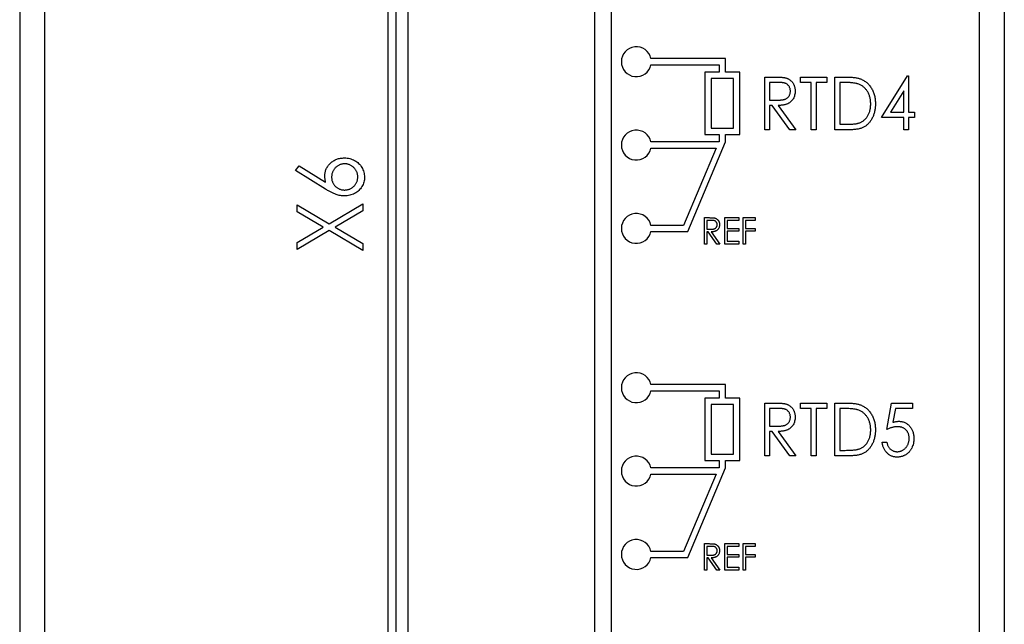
# Paper-space layout 'Sheet2' of a CAD drawing. Header units: millimetres. Extents: x 0 to 420, y 0 to 297.
# Tile 17 of 19: x 278 to 317, y 146 to 171. Entities that reach past the tile are written whole.
import ezdxf

# ---------------------------------------------------------------- set-up
doc = ezdxf.new("R2010")
doc.units = ezdxf.units.MM

psp = doc.layouts.new('Sheet2')

# ---------------------------------------------------------------- linework, layer by layer
at = {"color": 7, "linetype": 'Continuous', "lineweight": 25}
for p, q in [((278.717, 214.821), (278.717, 96.421)), ((316.317, 96.421), (316.317, 214.821)), ((293.347, 111.558), (293.347, 206.558)), ((292.517, 206.021), (292.517, 112.121)), ((292.85, 206.058), (292.85, 112.058)), ((300.85, 112.058), (300.85, 206.058)), ((301.517, 112.121), (301.517, 206.021)), ((277.717, 184.621), (277.717, 95.221)), ((317.317, 184.621), (317.317, 95.221)), ((306.104, 168.946), (303.104, 168.946)), ((303.104, 168.696), (305.854, 168.696)), ((305.854, 168.696), (305.854, 168.396)), ((306.104, 168.396), (306.104, 168.946)), ((305.279, 168.396), (305.279, 165.896)), ((305.854, 168.396), (305.279, 168.396)), ((306.679, 168.396), (306.104, 168.396)), ((306.679, 165.896), (306.679, 168.396)), ((306.429, 168.146), (305.529, 168.146)), ((305.529, 168.146), (305.529, 166.146)), ((306.429, 166.146), (306.429, 168.146)), ((307.683, 168.205), (308.072, 168.205)), ((307.683, 166.088), (307.683, 168.205)), ((308.225, 167.988), (307.873, 167.988)), ((307.873, 167.988), (307.873, 167.282)), ((309.122, 167.988), (309.122, 168.205)), ((309.122, 168.205), (310.18, 168.205)), ((309.556, 167.988), (309.122, 167.988)), ((309.556, 166.088), (309.556, 167.988)), ((310.18, 167.988), (309.746, 167.988)), ((309.746, 167.988), (309.746, 166.088)), ((310.18, 168.205), (310.18, 167.988)), ((310.506, 166.088), (310.506, 168.205)), ((310.506, 168.205), (310.906, 168.205)), ((310.832, 167.988), (310.696, 167.988)), ((310.696, 167.988), (310.696, 166.305)), ((312.378, 166.576), (313.425, 168.259)), ((313.425, 168.259), (313.463, 168.259)), ((313.463, 168.259), (313.463, 166.794)), ((313.274, 167.649), (312.741, 166.794)), ((313.274, 166.794), (313.274, 167.649)), ((307.873, 167.282), (308.217, 167.279)), ((307.987, 167.065), (307.873, 167.065)), ((307.873, 167.065), (307.873, 166.088)), ((308.692, 166.088), (307.987, 167.065)), ((308.227, 167.065), (308.932, 166.088)), ((312.741, 166.794), (313.274, 166.794)), ((313.463, 166.794), (313.708, 166.794)), ((313.708, 166.794), (313.708, 166.576)), ((313.274, 166.576), (312.378, 166.576)), ((313.274, 166.088), (313.274, 166.576)), ((313.463, 166.576), (313.463, 166.088)), ((313.708, 166.576), (313.463, 166.576)), ((305.529, 166.146), (306.429, 166.146)), ((307.873, 166.088), (307.683, 166.088)), ((308.932, 166.088), (308.692, 166.088)), ((309.746, 166.088), (309.556, 166.088)), ((311.12, 166.088), (310.506, 166.088)), ((310.696, 166.305), (310.919, 166.305)), ((313.463, 166.088), (313.274, 166.088)), ((305.854, 165.596), (303.104, 165.596)), ((304.583, 161.996), (306.104, 165.596)), ((305.279, 165.896), (305.854, 165.896)), ((305.854, 165.896), (305.854, 165.596)), ((306.104, 165.896), (306.679, 165.896)), ((306.104, 165.596), (306.104, 165.896)), ((303.104, 165.346), (305.727, 165.346)), ((305.727, 165.346), (304.417, 162.246)), ((288.804, 164.445), (288.954, 164.638)), ((290.011, 163.705), (288.804, 164.445)), ((288.954, 164.638), (290.022, 163.983)), ((288.872, 163.072), (290.165, 162.313)), ((288.872, 162.791), (288.872, 163.072)), ((289.926, 162.173), (288.872, 162.791)), ((290.165, 162.313), (291.517, 163.106)), ((291.517, 162.825), (290.405, 162.173)), ((291.517, 163.106), (291.517, 162.825)), ((305.254, 161.496), (305.254, 162.555)), ((305.254, 162.555), (305.448, 162.555)), ((305.349, 162.446), (305.349, 162.093)), ((305.525, 162.446), (305.349, 162.446)), ((306.082, 161.496), (306.082, 162.555)), ((306.082, 162.555), (306.638, 162.555)), ((306.638, 162.446), (306.176, 162.446)), ((306.176, 162.446), (306.176, 162.12)), ((306.638, 162.555), (306.638, 162.446)), ((306.814, 161.496), (306.814, 162.555)), ((306.814, 162.555), (307.303, 162.555)), ((306.909, 162.446), (306.909, 162.12)), ((307.303, 162.446), (306.909, 162.446)), ((307.303, 162.555), (307.303, 162.446)), ((288.872, 161.554), (289.926, 162.173)), ((290.165, 162.033), (288.872, 161.274)), ((291.517, 161.24), (290.165, 162.033)), ((290.405, 162.173), (291.517, 161.52)), ((304.417, 162.246), (303.104, 162.246)), ((303.104, 161.996), (304.583, 161.996)), ((305.349, 162.093), (305.521, 162.092)), ((305.406, 161.985), (305.349, 161.985)), ((305.349, 161.985), (305.349, 161.496)), ((305.758, 161.496), (305.406, 161.985)), ((305.525, 161.985), (305.878, 161.496)), ((306.176, 162.12), (306.638, 162.12)), ((306.638, 162.012), (306.176, 162.012)), ((306.176, 162.012), (306.176, 161.605)), ((306.638, 162.12), (306.638, 162.012)), ((306.909, 162.12), (307.303, 162.12)), ((306.909, 162.012), (306.909, 161.496)), ((307.303, 162.012), (306.909, 162.012)), ((307.303, 162.12), (307.303, 162.012)), ((306.176, 161.605), (306.638, 161.605)), ((306.638, 161.605), (306.638, 161.496)), ((288.872, 161.274), (288.872, 161.554)), ((291.517, 161.52), (291.517, 161.24)), ((305.349, 161.496), (305.254, 161.496)), ((305.878, 161.496), (305.758, 161.496)), ((306.638, 161.496), (306.082, 161.496)), ((306.909, 161.496), (306.814, 161.496)), ((306.104, 155.846), (303.104, 155.846)), ((306.104, 155.296), (306.104, 155.846)), ((303.104, 155.596), (305.854, 155.596)), ((305.279, 155.296), (305.279, 152.796)), ((305.854, 155.296), (305.279, 155.296)), ((305.854, 155.596), (305.854, 155.296)), ((306.679, 155.296), (306.104, 155.296)), ((306.679, 152.796), (306.679, 155.296)), ((306.429, 155.046), (305.529, 155.046)), ((305.529, 155.046), (305.529, 153.046)), ((306.429, 153.046), (306.429, 155.046)), ((307.683, 155.105), (308.072, 155.105)), ((307.683, 152.988), (307.683, 155.105)), ((308.225, 154.888), (307.873, 154.888)), ((307.873, 154.888), (307.873, 154.182)), ((309.122, 154.888), (309.122, 155.105)), ((309.122, 155.105), (310.18, 155.105)), ((309.556, 154.888), (309.122, 154.888)), ((309.556, 152.988), (309.556, 154.888)), ((310.18, 154.888), (309.746, 154.888)), ((309.746, 154.888), (309.746, 152.988)), ((310.18, 155.105), (310.18, 154.888)), ((310.506, 152.988), (310.506, 155.105)), ((310.506, 155.105), (310.906, 155.105)), ((310.832, 154.888), (310.696, 154.888)), ((310.696, 154.888), (310.696, 153.205)), ((312.595, 154.046), (312.785, 155.105)), ((312.785, 155.105), (313.626, 155.105)), ((312.939, 154.888), (312.84, 154.332)), ((313.626, 154.888), (312.939, 154.888)), ((313.626, 155.105), (313.626, 154.888)), ((307.873, 154.182), (308.217, 154.179)), ((307.873, 153.965), (307.873, 152.988)), ((307.987, 153.965), (307.873, 153.965)), ((308.692, 152.988), (307.987, 153.965)), ((308.227, 153.965), (308.932, 152.988)), ((312.405, 153.531), (312.595, 153.531)), ((305.529, 153.046), (306.429, 153.046)), ((307.873, 152.988), (307.683, 152.988)), ((308.932, 152.988), (308.692, 152.988)), ((309.746, 152.988), (309.556, 152.988)), ((311.12, 152.988), (310.506, 152.988)), ((310.696, 153.205), (310.919, 153.205)), ((305.854, 152.496), (303.104, 152.496)), ((304.583, 148.896), (306.104, 152.496)), ((305.279, 152.796), (305.854, 152.796)), ((305.854, 152.796), (305.854, 152.496)), ((306.104, 152.796), (306.679, 152.796)), ((306.104, 152.496), (306.104, 152.796)), ((303.104, 152.246), (305.727, 152.246)), ((305.727, 152.246), (304.417, 149.146)), ((305.254, 149.455), (305.448, 149.455)), ((305.254, 148.396), (305.254, 149.455)), ((305.525, 149.346), (305.349, 149.346)), ((305.349, 149.346), (305.349, 148.993)), ((306.082, 149.455), (306.638, 149.455)), ((306.082, 148.396), (306.082, 149.455)), ((306.638, 149.346), (306.176, 149.346)), ((306.176, 149.346), (306.176, 149.02)), ((306.638, 149.455), (306.638, 149.346)), ((306.814, 149.455), (307.303, 149.455)), ((306.814, 148.396), (306.814, 149.455)), ((307.303, 149.346), (306.909, 149.346)), ((306.909, 149.346), (306.909, 149.02)), ((307.303, 149.455), (307.303, 149.346)), ((304.417, 149.146), (303.104, 149.146)), ((303.104, 148.896), (304.583, 148.896)), ((305.349, 148.993), (305.521, 148.992)), ((306.176, 149.02), (306.638, 149.02)), ((306.176, 148.912), (306.176, 148.505)), ((306.638, 148.912), (306.176, 148.912)), ((306.638, 149.02), (306.638, 148.912)), ((306.909, 149.02), (307.303, 149.02)), ((307.303, 148.912), (306.909, 148.912)), ((306.909, 148.912), (306.909, 148.396)), ((307.303, 149.02), (307.303, 148.912)), ((305.406, 148.885), (305.349, 148.885)), ((305.349, 148.885), (305.349, 148.396)), ((305.758, 148.396), (305.406, 148.885)), ((305.525, 148.885), (305.878, 148.396)), ((306.176, 148.505), (306.638, 148.505)), ((306.638, 148.505), (306.638, 148.396)), ((305.349, 148.396), (305.254, 148.396)), ((305.878, 148.396), (305.758, 148.396)), ((306.638, 148.396), (306.082, 148.396)), ((306.909, 148.396), (306.814, 148.396))]:
    psp.add_line(p, q, dxfattribs=at)
for centre in [(302.517, 168.821), (302.517, 165.471), (302.517, 162.121), (302.517, 155.721), (302.517, 152.371), (302.517, 149.021)]:
    psp.add_arc(centre, 0.6, 12.0247, 347.9753, dxfattribs=at)
for points, knots in [([(308.072, 168.205), (308.098, 168.205), (308.148, 168.204), (308.22, 168.203), (308.284, 168.201), (308.343, 168.198), (308.395, 168.193), (308.44, 168.189), (308.479, 168.183), (308.502, 168.178), (308.513, 168.176)], [0, 0, 0, 0, 0.1762424, 0.3381403, 0.4848002, 0.6161934, 0.7343946, 0.8374221, 0.9256096, 1, 1, 1, 1]), ([(308.715, 167.639), (308.714, 167.656), (308.713, 167.69), (308.702, 167.739), (308.685, 167.786), (308.661, 167.829), (308.632, 167.869), (308.598, 167.903), (308.56, 167.931), (308.525, 167.949), (308.493, 167.96), (308.465, 167.967), (308.434, 167.974), (308.399, 167.979), (308.361, 167.983), (308.319, 167.986), (308.273, 167.987), (308.241, 167.988), (308.225, 167.988)], [0, 0, 0, 0, 0.074206, 0.146692, 0.218332, 0.29067, 0.362618, 0.431553, 0.499554, 0.567987, 0.604677, 0.646293, 0.69288, 0.744014, 0.799888, 0.86174, 0.928424, 1, 1, 1, 1]), ([(308.513, 168.176), (308.527, 168.172), (308.556, 168.164), (308.596, 168.148), (308.635, 168.13), (308.671, 168.108), (308.706, 168.083), (308.738, 168.055), (308.768, 168.024), (308.796, 167.99), (308.822, 167.953), (308.844, 167.914), (308.863, 167.873), (308.878, 167.83), (308.89, 167.785), (308.898, 167.738), (308.904, 167.689), (308.904, 167.656), (308.905, 167.639)], [0, 0, 0, 0, 0.061375, 0.121472, 0.181055, 0.239993, 0.299063, 0.358398, 0.418425, 0.480389, 0.542202, 0.604496, 0.666745, 0.72995, 0.794577, 0.860482, 0.929225, 1, 1, 1, 1]), ([(311.431, 167.928), (311.414, 167.933), (311.38, 167.944), (311.323, 167.955), (311.259, 167.965), (311.188, 167.973), (311.11, 167.98), (311.024, 167.984), (310.931, 167.987), (310.866, 167.987), (310.832, 167.988)], [0, 0, 0, 0, 0.084774, 0.180312, 0.28709, 0.406015, 0.536482, 0.678682, 0.833402, 1, 1, 1, 1]), ([(310.906, 168.205), (310.941, 168.204), (311.008, 168.204), (311.106, 168.201), (311.196, 168.195), (311.278, 168.186), (311.353, 168.176), (311.421, 168.163), (311.481, 168.148), (311.518, 168.135), (311.536, 168.128)], [0, 0, 0, 0, 0.164344, 0.316794, 0.458147, 0.588563, 0.707492, 0.815269, 0.912897, 1, 1, 1, 1]), ([(311.944, 167.12), (311.943, 167.145), (311.943, 167.193), (311.936, 167.265), (311.926, 167.333), (311.911, 167.399), (311.892, 167.462), (311.869, 167.523), (311.841, 167.581), (311.809, 167.635), (311.774, 167.687), (311.735, 167.734), (311.693, 167.777), (311.647, 167.816), (311.598, 167.851), (311.545, 167.881), (311.49, 167.907), (311.451, 167.921), (311.431, 167.928)], [0, 0, 0, 0, 0.072225, 0.141809, 0.209025, 0.27458, 0.338792, 0.401466, 0.463652, 0.525211, 0.585979, 0.645456, 0.703802, 0.762331, 0.820361, 0.879159, 0.938775, 1, 1, 1, 1]), ([(311.536, 168.128), (311.559, 168.119), (311.604, 168.1), (311.669, 168.066), (311.73, 168.026), (311.787, 167.982), (311.84, 167.932), (311.89, 167.878), (311.935, 167.818), (311.977, 167.755), (312.013, 167.686), (312.046, 167.615), (312.073, 167.54), (312.095, 167.462), (312.113, 167.381), (312.125, 167.297), (312.132, 167.209), (312.133, 167.15), (312.134, 167.12)], [0, 0, 0, 0, 0.059391, 0.11779, 0.175912, 0.233425, 0.291477, 0.349797, 0.409542, 0.470578, 0.532628, 0.595148, 0.658646, 0.723244, 0.78948, 0.857667, 0.927751, 1, 1, 1, 1]), ([(308.217, 167.279), (308.233, 167.279), (308.264, 167.279), (308.309, 167.281), (308.351, 167.284), (308.389, 167.288), (308.425, 167.294), (308.457, 167.301), (308.486, 167.309), (308.519, 167.321), (308.557, 167.34), (308.598, 167.369), (308.633, 167.404), (308.662, 167.444), (308.685, 167.489), (308.702, 167.537), (308.713, 167.587), (308.714, 167.622), (308.715, 167.639)], [0, 0, 0, 0, 0.068876, 0.132987, 0.192344, 0.247652, 0.298408, 0.34533, 0.387986, 0.426594, 0.498465, 0.568205, 0.638265, 0.709557, 0.781704, 0.852784, 0.925533, 1, 1, 1, 1]), ([(308.905, 167.639), (308.904, 167.61), (308.902, 167.555), (308.887, 167.476), (308.864, 167.401), (308.831, 167.332), (308.789, 167.27), (308.739, 167.215), (308.68, 167.17), (308.625, 167.138), (308.576, 167.117), (308.536, 167.103), (308.492, 167.092), (308.446, 167.082), (308.396, 167.075), (308.342, 167.069), (308.285, 167.066), (308.247, 167.065), (308.227, 167.065)], [0, 0, 0, 0, 0.083486, 0.162691, 0.239132, 0.314448, 0.38834, 0.460674, 0.533749, 0.608619, 0.648221, 0.689953, 0.734556, 0.781631, 0.831631, 0.884691, 0.940504, 1, 1, 1, 1]), ([(312.134, 167.12), (312.133, 167.093), (312.133, 167.042), (312.126, 166.966), (312.117, 166.892), (312.103, 166.821), (312.085, 166.752), (312.064, 166.686), (312.038, 166.621), (312.009, 166.56), (311.977, 166.502), (311.942, 166.447), (311.905, 166.396), (311.865, 166.35), (311.823, 166.307), (311.779, 166.268), (311.732, 166.233), (311.683, 166.202), (311.63, 166.174), (311.572, 166.151), (311.509, 166.132), (311.441, 166.116), (311.368, 166.103), (311.29, 166.095), (311.207, 166.089), (311.15, 166.088), (311.12, 166.088)], [0, 0, 0, 0, 0.0475903, 0.093761, 0.1386395, 0.1826177, 0.2256534, 0.2681028, 0.3098857, 0.3511791, 0.3918163, 0.4309067, 0.469173, 0.5060183, 0.5423868, 0.577923, 0.6132043, 0.6482317, 0.6841151, 0.7218392, 0.7616935, 0.8039822, 0.8488799, 0.8962474, 0.9467598, 1, 1, 1, 1]), ([(311.476, 166.359), (311.493, 166.366), (311.529, 166.379), (311.579, 166.404), (311.626, 166.433), (311.671, 166.465), (311.713, 166.502), (311.752, 166.542), (311.788, 166.586), (311.82, 166.634), (311.849, 166.685), (311.875, 166.739), (311.896, 166.796), (311.913, 166.856), (311.927, 166.918), (311.937, 166.983), (311.942, 167.051), (311.943, 167.097), (311.944, 167.12)], [0, 0, 0, 0, 0.059647, 0.118299, 0.175972, 0.233399, 0.291165, 0.349449, 0.408335, 0.468917, 0.53063, 0.59286, 0.655812, 0.720444, 0.787193, 0.855741, 0.926421, 1, 1, 1, 1]), ([(310.919, 166.305), (310.951, 166.305), (311.013, 166.306), (311.102, 166.308), (311.183, 166.312), (311.257, 166.318), (311.322, 166.326), (311.38, 166.334), (311.431, 166.345), (311.461, 166.355), (311.476, 166.359)], [0, 0, 0, 0, 0.172244, 0.330193, 0.475432, 0.606548, 0.724426, 0.829129, 0.920407, 1, 1, 1, 1]), ([(289.991, 164.237), (289.992, 164.262), (289.993, 164.31), (290.004, 164.381), (290.021, 164.449), (290.047, 164.514), (290.079, 164.577), (290.118, 164.637), (290.164, 164.693), (290.217, 164.746), (290.275, 164.795), (290.336, 164.837), (290.401, 164.874), (290.469, 164.904), (290.541, 164.927), (290.616, 164.942), (290.695, 164.953), (290.748, 164.954), (290.775, 164.954)], [0, 0, 0, 0, 0.062336, 0.122575, 0.18178, 0.240337, 0.299229, 0.359107, 0.420874, 0.484533, 0.548761, 0.611874, 0.674431, 0.737008, 0.800466, 0.865032, 0.93142, 1, 1, 1, 1]), ([(290.775, 164.954), (290.812, 164.953), (290.885, 164.951), (290.991, 164.932), (291.092, 164.9), (291.186, 164.857), (291.274, 164.802), (291.352, 164.736), (291.421, 164.66), (291.479, 164.574), (291.526, 164.481), (291.561, 164.384), (291.581, 164.283), (291.584, 164.214), (291.585, 164.179)], [0, 0, 0, 0, 0.088778, 0.174465, 0.258026, 0.341522, 0.42365, 0.50461, 0.586282, 0.669913, 0.753551, 0.835366, 0.917121, 1, 1, 1, 1]), ([(290.789, 164.717), (290.771, 164.716), (290.736, 164.715), (290.684, 164.708), (290.634, 164.696), (290.586, 164.678), (290.54, 164.657), (290.496, 164.629), (290.454, 164.598), (290.415, 164.561), (290.38, 164.521), (290.348, 164.479), (290.322, 164.434), (290.3, 164.388), (290.283, 164.339), (290.271, 164.289), (290.264, 164.236), (290.263, 164.201), (290.262, 164.183)], [0, 0, 0, 0, 0.064831, 0.12696, 0.188395, 0.24925, 0.309733, 0.371036, 0.434013, 0.498244, 0.562985, 0.62558, 0.687638, 0.748695, 0.809725, 0.871776, 0.934535, 1, 1, 1, 1]), ([(291.314, 164.191), (291.313, 164.209), (291.312, 164.244), (291.305, 164.296), (291.293, 164.345), (291.276, 164.393), (291.255, 164.439), (291.228, 164.482), (291.197, 164.524), (291.161, 164.563), (291.122, 164.599), (291.08, 164.63), (291.037, 164.657), (290.991, 164.679), (290.943, 164.696), (290.894, 164.708), (290.842, 164.715), (290.807, 164.716), (290.789, 164.717)], [0, 0, 0, 0, 0.064893, 0.127697, 0.189175, 0.250472, 0.310756, 0.372389, 0.435662, 0.500155, 0.564647, 0.627921, 0.689006, 0.750145, 0.810838, 0.872939, 0.935107, 1, 1, 1, 1]), ([(290.022, 163.983), (290.017, 164.005), (290.008, 164.049), (289.998, 164.113), (289.993, 164.176), (289.992, 164.217), (289.991, 164.237)], [0, 0, 0, 0, 0.263678, 0.517029, 0.761983, 1, 1, 1, 1]), ([(290.262, 164.183), (290.263, 164.165), (290.264, 164.129), (290.271, 164.077), (290.284, 164.027), (290.299, 163.979), (290.321, 163.934), (290.348, 163.891), (290.38, 163.85), (290.415, 163.813), (290.455, 163.778), (290.496, 163.748), (290.54, 163.722), (290.586, 163.702), (290.634, 163.685), (290.684, 163.673), (290.736, 163.666), (290.771, 163.666), (290.789, 163.665)], [0, 0, 0, 0, 0.065726, 0.129352, 0.19101, 0.252274, 0.313012, 0.373729, 0.436162, 0.499901, 0.563292, 0.625989, 0.687142, 0.747917, 0.809181, 0.871315, 0.934302, 1, 1, 1, 1]), ([(291.585, 164.179), (291.584, 164.146), (291.582, 164.08), (291.561, 163.982), (291.528, 163.889), (291.483, 163.8), (291.425, 163.717), (291.356, 163.643), (291.276, 163.579), (291.187, 163.525), (291.091, 163.482), (290.99, 163.451), (290.886, 163.432), (290.815, 163.429), (290.78, 163.428)], [0, 0, 0, 0, 0.081817, 0.162054, 0.242263, 0.3238, 0.406017, 0.487629, 0.570281, 0.655785, 0.742419, 0.827417, 0.913008, 1, 1, 1, 1]), ([(290.789, 163.665), (290.807, 163.666), (290.842, 163.667), (290.894, 163.674), (290.943, 163.686), (290.991, 163.703), (291.037, 163.724), (291.08, 163.752), (291.122, 163.782), (291.161, 163.819), (291.196, 163.858), (291.228, 163.899), (291.255, 163.943), (291.276, 163.989), (291.293, 164.037), (291.305, 164.086), (291.312, 164.138), (291.313, 164.173), (291.314, 164.191)], [0, 0, 0, 0, 0.064876, 0.127027, 0.189111, 0.249788, 0.310637, 0.371706, 0.434963, 0.499438, 0.564386, 0.62713, 0.688746, 0.749595, 0.810876, 0.872337, 0.935124, 1, 1, 1, 1]), ([(290.78, 163.428), (290.752, 163.429), (290.697, 163.43), (290.613, 163.442), (290.526, 163.461), (290.437, 163.488), (290.342, 163.525), (290.239, 163.574), (290.127, 163.634), (290.051, 163.681), (290.011, 163.705)], [0, 0, 0, 0, 0.098696, 0.20146, 0.307569, 0.418562, 0.540187, 0.676795, 0.830034, 1, 1, 1, 1]), ([(305.448, 162.555), (305.461, 162.554), (305.486, 162.554), (305.522, 162.554), (305.554, 162.552), (305.584, 162.551), (305.61, 162.549), (305.632, 162.547), (305.652, 162.544), (305.663, 162.541), (305.669, 162.54)], [0, 0, 0, 0, 0.176242, 0.33814, 0.4848, 0.616193, 0.734395, 0.837422, 0.92561, 1, 1, 1, 1]), ([(305.769, 162.272), (305.769, 162.28), (305.768, 162.297), (305.763, 162.322), (305.755, 162.345), (305.743, 162.367), (305.728, 162.387), (305.711, 162.404), (305.692, 162.418), (305.675, 162.427), (305.659, 162.432), (305.645, 162.436), (305.629, 162.439), (305.612, 162.441), (305.593, 162.444), (305.572, 162.445), (305.549, 162.446), (305.533, 162.446), (305.525, 162.446)], [0, 0, 0, 0, 0.074206, 0.146692, 0.218332, 0.29067, 0.362618, 0.431553, 0.499554, 0.567987, 0.604677, 0.646293, 0.69288, 0.744014, 0.799888, 0.86174, 0.928424, 1, 1, 1, 1]), ([(305.669, 162.54), (305.676, 162.538), (305.69, 162.534), (305.71, 162.526), (305.729, 162.517), (305.748, 162.506), (305.765, 162.494), (305.781, 162.48), (305.796, 162.464), (305.81, 162.447), (305.823, 162.429), (305.834, 162.409), (305.844, 162.389), (305.851, 162.367), (305.857, 162.345), (305.861, 162.321), (305.864, 162.297), (305.864, 162.28), (305.864, 162.271)], [0, 0, 0, 0, 0.061375, 0.121472, 0.181055, 0.239993, 0.299063, 0.358398, 0.418425, 0.480389, 0.542202, 0.604496, 0.666745, 0.72995, 0.794577, 0.860482, 0.929225, 1, 1, 1, 1]), ([(305.521, 162.092), (305.529, 162.092), (305.544, 162.092), (305.567, 162.093), (305.587, 162.094), (305.607, 162.096), (305.624, 162.099), (305.641, 162.102), (305.655, 162.106), (305.672, 162.113), (305.691, 162.122), (305.711, 162.137), (305.728, 162.154), (305.743, 162.174), (305.755, 162.197), (305.763, 162.221), (305.768, 162.246), (305.769, 162.263), (305.769, 162.272)], [0, 0, 0, 0, 0.068876, 0.132987, 0.192344, 0.247652, 0.298408, 0.34533, 0.387986, 0.426594, 0.498465, 0.568205, 0.638265, 0.709557, 0.781704, 0.852784, 0.925533, 1, 1, 1, 1]), ([(305.864, 162.271), (305.864, 162.257), (305.863, 162.23), (305.856, 162.19), (305.844, 162.153), (305.828, 162.118), (305.807, 162.087), (305.781, 162.06), (305.752, 162.037), (305.725, 162.021), (305.7, 162.011), (305.68, 162.004), (305.658, 161.998), (305.635, 161.993), (305.61, 161.989), (305.583, 161.987), (305.555, 161.985), (305.535, 161.985), (305.525, 161.985)], [0, 0, 0, 0, 0.083486, 0.162691, 0.239132, 0.314448, 0.38834, 0.460674, 0.533749, 0.608619, 0.648221, 0.689953, 0.734556, 0.781631, 0.831631, 0.884691, 0.940504, 1, 1, 1, 1]), ([(308.072, 155.105), (308.098, 155.105), (308.148, 155.104), (308.22, 155.103), (308.284, 155.101), (308.343, 155.098), (308.395, 155.093), (308.44, 155.089), (308.479, 155.083), (308.502, 155.078), (308.513, 155.076)], [0, 0, 0, 0, 0.176242, 0.33814, 0.4848, 0.616193, 0.734395, 0.837422, 0.92561, 1, 1, 1, 1]), ([(308.715, 154.539), (308.714, 154.556), (308.713, 154.59), (308.702, 154.639), (308.685, 154.686), (308.661, 154.729), (308.632, 154.769), (308.598, 154.803), (308.56, 154.831), (308.525, 154.849), (308.493, 154.86), (308.465, 154.867), (308.434, 154.874), (308.399, 154.879), (308.361, 154.883), (308.319, 154.886), (308.273, 154.887), (308.241, 154.888), (308.225, 154.888)], [0, 0, 0, 0, 0.074206, 0.146692, 0.218332, 0.29067, 0.362618, 0.431553, 0.499554, 0.567987, 0.604677, 0.646293, 0.69288, 0.744014, 0.799888, 0.86174, 0.928424, 1, 1, 1, 1]), ([(308.513, 155.076), (308.527, 155.072), (308.556, 155.064), (308.596, 155.048), (308.635, 155.03), (308.671, 155.008), (308.706, 154.983), (308.738, 154.955), (308.768, 154.924), (308.796, 154.89), (308.822, 154.853), (308.844, 154.814), (308.863, 154.773), (308.878, 154.73), (308.89, 154.685), (308.898, 154.638), (308.904, 154.589), (308.904, 154.556), (308.905, 154.539)], [0, 0, 0, 0, 0.0613754, 0.1214721, 0.181055, 0.2399928, 0.2990632, 0.3583977, 0.418425, 0.4803892, 0.5422018, 0.6044959, 0.6667454, 0.7299505, 0.7945772, 0.8604816, 0.9292247, 1, 1, 1, 1]), ([(311.431, 154.828), (311.414, 154.833), (311.38, 154.844), (311.323, 154.855), (311.259, 154.865), (311.188, 154.873), (311.11, 154.88), (311.024, 154.884), (310.931, 154.887), (310.866, 154.887), (310.832, 154.888)], [0, 0, 0, 0, 0.084774, 0.180312, 0.28709, 0.406015, 0.536482, 0.678682, 0.833402, 1, 1, 1, 1]), ([(310.906, 155.105), (310.941, 155.104), (311.008, 155.104), (311.106, 155.101), (311.196, 155.095), (311.278, 155.086), (311.353, 155.076), (311.421, 155.063), (311.481, 155.048), (311.518, 155.035), (311.536, 155.028)], [0, 0, 0, 0, 0.164344, 0.316794, 0.458147, 0.588563, 0.707492, 0.815269, 0.912897, 1, 1, 1, 1]), ([(311.536, 155.028), (311.559, 155.019), (311.604, 155), (311.669, 154.966), (311.73, 154.926), (311.787, 154.882), (311.84, 154.832), (311.89, 154.778), (311.935, 154.718), (311.977, 154.655), (312.013, 154.586), (312.046, 154.515), (312.073, 154.44), (312.095, 154.362), (312.113, 154.281), (312.125, 154.197), (312.132, 154.109), (312.133, 154.05), (312.134, 154.02)], [0, 0, 0, 0, 0.059391, 0.11779, 0.175912, 0.233425, 0.291477, 0.349797, 0.409542, 0.470578, 0.532628, 0.595148, 0.658646, 0.723244, 0.78948, 0.857667, 0.927751, 1, 1, 1, 1]), ([(308.217, 154.179), (308.233, 154.179), (308.264, 154.179), (308.309, 154.181), (308.351, 154.184), (308.389, 154.188), (308.425, 154.194), (308.457, 154.201), (308.486, 154.209), (308.519, 154.221), (308.557, 154.24), (308.598, 154.269), (308.633, 154.304), (308.662, 154.344), (308.685, 154.389), (308.702, 154.437), (308.713, 154.487), (308.714, 154.522), (308.715, 154.539)], [0, 0, 0, 0, 0.068876, 0.132987, 0.192344, 0.247652, 0.298408, 0.34533, 0.387986, 0.426594, 0.498465, 0.568205, 0.638265, 0.709557, 0.781704, 0.852784, 0.925533, 1, 1, 1, 1]), ([(308.905, 154.539), (308.904, 154.51), (308.902, 154.455), (308.887, 154.376), (308.864, 154.301), (308.831, 154.232), (308.789, 154.17), (308.739, 154.115), (308.68, 154.07), (308.625, 154.038), (308.576, 154.017), (308.536, 154.003), (308.492, 153.992), (308.446, 153.982), (308.396, 153.975), (308.342, 153.969), (308.285, 153.966), (308.247, 153.965), (308.227, 153.965)], [0, 0, 0, 0, 0.083486, 0.162691, 0.239132, 0.314448, 0.38834, 0.460674, 0.533749, 0.608619, 0.648221, 0.689953, 0.734556, 0.781631, 0.831631, 0.884691, 0.940504, 1, 1, 1, 1]), ([(311.944, 154.02), (311.943, 154.045), (311.943, 154.093), (311.936, 154.165), (311.926, 154.233), (311.911, 154.299), (311.892, 154.362), (311.869, 154.423), (311.841, 154.481), (311.809, 154.535), (311.774, 154.587), (311.735, 154.634), (311.693, 154.677), (311.647, 154.716), (311.598, 154.751), (311.545, 154.781), (311.49, 154.807), (311.451, 154.821), (311.431, 154.828)], [0, 0, 0, 0, 0.072225, 0.141809, 0.209025, 0.27458, 0.338792, 0.401466, 0.463652, 0.525211, 0.585979, 0.645456, 0.703802, 0.762331, 0.820361, 0.879159, 0.938775, 1, 1, 1, 1]), ([(313.023, 154.155), (313.007, 154.155), (312.976, 154.154), (312.929, 154.148), (312.879, 154.14), (312.826, 154.128), (312.772, 154.113), (312.715, 154.094), (312.655, 154.072), (312.616, 154.055), (312.595, 154.046)], [0, 0, 0, 0, 0.102289, 0.209896, 0.32423, 0.444739, 0.572683, 0.707419, 0.85009, 1, 1, 1, 1]), ([(312.84, 154.332), (312.86, 154.338), (312.9, 154.35), (312.959, 154.363), (313.015, 154.37), (313.051, 154.371), (313.069, 154.372)], [0, 0, 0, 0, 0.275677, 0.53418, 0.774319, 1, 1, 1, 1]), ([(313.491, 153.688), (313.49, 153.705), (313.489, 153.738), (313.483, 153.786), (313.474, 153.832), (313.46, 153.876), (313.441, 153.917), (313.42, 153.956), (313.394, 153.992), (313.363, 154.026), (313.331, 154.056), (313.294, 154.083), (313.255, 154.105), (313.214, 154.124), (313.17, 154.137), (313.123, 154.148), (313.074, 154.154), (313.04, 154.154), (313.023, 154.155)], [0, 0, 0, 0, 0.068351, 0.133715, 0.196556, 0.257566, 0.317949, 0.377315, 0.436856, 0.497304, 0.557714, 0.617588, 0.677234, 0.73785, 0.799945, 0.864018, 0.930512, 1, 1, 1, 1]), ([(313.069, 154.372), (313.091, 154.371), (313.133, 154.371), (313.196, 154.361), (313.255, 154.346), (313.312, 154.324), (313.366, 154.297), (313.417, 154.263), (313.465, 154.224), (313.509, 154.178), (313.549, 154.128), (313.585, 154.074), (313.614, 154.017), (313.638, 153.956), (313.658, 153.892), (313.671, 153.824), (313.679, 153.753), (313.68, 153.704), (313.681, 153.68)], [0, 0, 0, 0, 0.063161, 0.123654, 0.182879, 0.241094, 0.298995, 0.357516, 0.417477, 0.479191, 0.541578, 0.603395, 0.665699, 0.72839, 0.792945, 0.859396, 0.928259, 1, 1, 1, 1]), ([(312.134, 154.02), (312.133, 153.993), (312.133, 153.942), (312.126, 153.866), (312.117, 153.792), (312.103, 153.721), (312.085, 153.652), (312.064, 153.586), (312.038, 153.521), (312.009, 153.46), (311.977, 153.402), (311.942, 153.347), (311.905, 153.296), (311.865, 153.25), (311.823, 153.207), (311.779, 153.168), (311.732, 153.133), (311.683, 153.102), (311.63, 153.074), (311.572, 153.051), (311.509, 153.032), (311.441, 153.016), (311.368, 153.003), (311.29, 152.995), (311.207, 152.989), (311.15, 152.988), (311.12, 152.988)], [0, 0, 0, 0, 0.04759, 0.093761, 0.13864, 0.182618, 0.225653, 0.268103, 0.309886, 0.351179, 0.391816, 0.430907, 0.469173, 0.506018, 0.542387, 0.577923, 0.613204, 0.648232, 0.684115, 0.721839, 0.761694, 0.803982, 0.84888, 0.896247, 0.94676, 1, 1, 1, 1]), ([(311.476, 153.259), (311.493, 153.266), (311.529, 153.279), (311.579, 153.304), (311.626, 153.333), (311.671, 153.365), (311.713, 153.402), (311.752, 153.442), (311.788, 153.486), (311.82, 153.534), (311.849, 153.585), (311.875, 153.639), (311.896, 153.696), (311.913, 153.756), (311.927, 153.818), (311.937, 153.883), (311.942, 153.951), (311.943, 153.997), (311.944, 154.02)], [0, 0, 0, 0, 0.0596472, 0.1182987, 0.1759716, 0.2333989, 0.2911653, 0.3494492, 0.4083346, 0.4689173, 0.5306299, 0.5928604, 0.6558122, 0.7204441, 0.787193, 0.855741, 0.9264207, 1, 1, 1, 1]), ([(313.681, 153.68), (313.68, 153.645), (313.677, 153.578), (313.661, 153.479), (313.632, 153.384), (313.6, 153.309), (313.569, 153.253), (313.544, 153.213), (313.517, 153.175), (313.488, 153.141), (313.457, 153.108), (313.424, 153.078), (313.388, 153.051), (313.351, 153.027), (313.313, 153.004), (313.272, 152.986), (313.231, 152.97), (313.187, 152.957), (313.143, 152.946), (313.097, 152.939), (313.049, 152.934), (313.017, 152.934), (313, 152.934)], [0, 0, 0, 0, 0.090889, 0.179117, 0.265616, 0.352139, 0.39494, 0.436562, 0.47737, 0.517561, 0.557082, 0.596388, 0.635694, 0.674908, 0.714215, 0.753479, 0.792899, 0.83288, 0.873274, 0.914276, 0.956482, 1, 1, 1, 1]), ([(313.011, 153.151), (313.028, 153.151), (313.06, 153.152), (313.106, 153.16), (313.152, 153.171), (313.195, 153.189), (313.237, 153.21), (313.276, 153.237), (313.315, 153.268), (313.35, 153.304), (313.383, 153.343), (313.412, 153.385), (313.436, 153.43), (313.456, 153.477), (313.471, 153.526), (313.483, 153.578), (313.49, 153.632), (313.49, 153.669), (313.491, 153.688)], [0, 0, 0, 0, 0.060431, 0.119352, 0.177389, 0.234895, 0.293134, 0.352597, 0.413942, 0.477575, 0.541829, 0.605408, 0.668652, 0.731975, 0.79627, 0.861785, 0.929545, 1, 1, 1, 1]), ([(310.919, 153.205), (310.951, 153.205), (311.013, 153.206), (311.102, 153.208), (311.183, 153.212), (311.257, 153.218), (311.322, 153.226), (311.38, 153.234), (311.431, 153.245), (311.461, 153.255), (311.476, 153.259)], [0, 0, 0, 0, 0.172244, 0.330193, 0.475432, 0.606548, 0.724426, 0.829129, 0.920407, 1, 1, 1, 1]), ([(313, 152.934), (312.981, 152.934), (312.943, 152.935), (312.887, 152.944), (312.833, 152.956), (312.781, 152.974), (312.732, 152.998), (312.686, 153.027), (312.641, 153.061), (312.599, 153.099), (312.561, 153.143), (312.526, 153.189), (312.495, 153.239), (312.469, 153.291), (312.447, 153.347), (312.428, 153.405), (312.414, 153.467), (312.408, 153.509), (312.405, 153.531)], [0, 0, 0, 0, 0.062708, 0.123691, 0.182919, 0.241641, 0.299933, 0.359069, 0.418792, 0.480592, 0.5431, 0.605473, 0.667905, 0.731507, 0.795533, 0.86163, 0.929632, 1, 1, 1, 1]), ([(312.595, 153.531), (312.599, 153.511), (312.607, 153.472), (312.625, 153.417), (312.646, 153.369), (312.672, 153.326), (312.702, 153.288), (312.737, 153.254), (312.776, 153.224), (312.82, 153.199), (312.865, 153.177), (312.913, 153.162), (312.962, 153.152), (312.995, 153.151), (313.011, 153.151)], [0, 0, 0, 0, 0.100207, 0.192079, 0.278054, 0.358336, 0.435746, 0.513637, 0.593639, 0.676048, 0.758604, 0.839384, 0.919311, 1, 1, 1, 1]), ([(305.448, 149.455), (305.461, 149.454), (305.486, 149.454), (305.522, 149.454), (305.554, 149.452), (305.584, 149.451), (305.61, 149.449), (305.632, 149.447), (305.652, 149.444), (305.663, 149.441), (305.669, 149.44)], [0, 0, 0, 0, 0.176242, 0.33814, 0.4848, 0.616193, 0.734395, 0.837422, 0.92561, 1, 1, 1, 1]), ([(305.769, 149.172), (305.769, 149.18), (305.768, 149.197), (305.763, 149.222), (305.755, 149.245), (305.743, 149.267), (305.728, 149.287), (305.711, 149.304), (305.692, 149.318), (305.675, 149.327), (305.659, 149.332), (305.645, 149.336), (305.629, 149.339), (305.612, 149.341), (305.593, 149.344), (305.572, 149.345), (305.549, 149.346), (305.533, 149.346), (305.525, 149.346)], [0, 0, 0, 0, 0.074206, 0.146692, 0.218332, 0.29067, 0.362618, 0.431553, 0.499554, 0.567987, 0.604677, 0.646293, 0.69288, 0.744014, 0.799888, 0.86174, 0.928424, 1, 1, 1, 1]), ([(305.669, 149.44), (305.676, 149.438), (305.69, 149.434), (305.71, 149.426), (305.729, 149.417), (305.748, 149.406), (305.765, 149.394), (305.781, 149.38), (305.796, 149.364), (305.81, 149.347), (305.823, 149.329), (305.834, 149.309), (305.844, 149.289), (305.851, 149.267), (305.857, 149.245), (305.861, 149.221), (305.864, 149.197), (305.864, 149.18), (305.864, 149.171)], [0, 0, 0, 0, 0.0613754, 0.1214721, 0.181055, 0.2399928, 0.2990632, 0.3583977, 0.418425, 0.4803892, 0.5422018, 0.6044959, 0.6667454, 0.7299505, 0.7945772, 0.8604816, 0.9292247, 1, 1, 1, 1]), ([(305.521, 148.992), (305.529, 148.992), (305.544, 148.992), (305.567, 148.993), (305.587, 148.994), (305.607, 148.996), (305.624, 148.999), (305.641, 149.002), (305.655, 149.006), (305.672, 149.013), (305.691, 149.022), (305.711, 149.037), (305.728, 149.054), (305.743, 149.074), (305.755, 149.097), (305.763, 149.121), (305.768, 149.146), (305.769, 149.163), (305.769, 149.172)], [0, 0, 0, 0, 0.0688756, 0.1329866, 0.192344, 0.2476525, 0.2984082, 0.34533, 0.3879856, 0.4265944, 0.4984653, 0.5682046, 0.638265, 0.7095571, 0.7817042, 0.8527835, 0.9255327, 1, 1, 1, 1]), ([(305.864, 149.171), (305.864, 149.157), (305.863, 149.13), (305.856, 149.09), (305.844, 149.053), (305.828, 149.018), (305.807, 148.987), (305.781, 148.96), (305.752, 148.937), (305.725, 148.921), (305.7, 148.911), (305.68, 148.904), (305.658, 148.898), (305.635, 148.893), (305.61, 148.889), (305.583, 148.887), (305.555, 148.885), (305.535, 148.885), (305.525, 148.885)], [0, 0, 0, 0, 0.083486, 0.162691, 0.239132, 0.314448, 0.38834, 0.460674, 0.533749, 0.608619, 0.648221, 0.689953, 0.734556, 0.781631, 0.831631, 0.884691, 0.940504, 1, 1, 1, 1])]:
    psp.add_open_spline(points, degree=3, knots=knots, dxfattribs=at)

doc.saveas('drawing.dxf')
